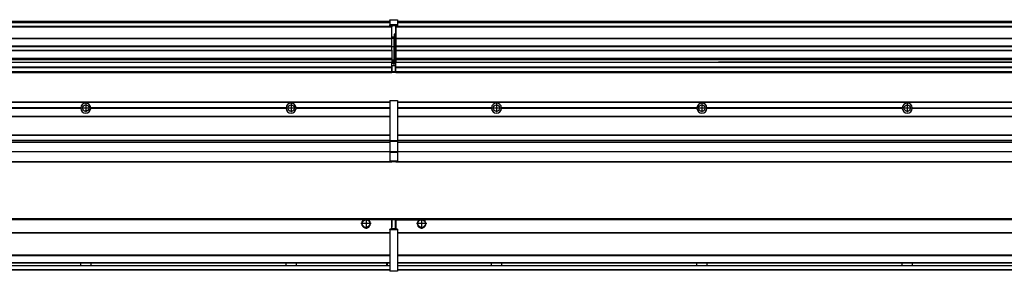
# Model space of a CAD drawing. Header units: inches. Extents: x -381 to 29822, y -418 to 176.
# Tile 25 of 49: x 7289 to 8248, y -154 to 90. Entities that reach past the tile are written whole.
import ezdxf

# ---------------------------------------------------------------- set-up
doc = ezdxf.new("R2010")
doc.units = ezdxf.units.IN
doc.linetypes.add('DOT_CENTER', pattern=[14, 12, -1, 0, -1])
doc.layers.add('1', color=7, linetype='Continuous')

# ---------------------------------------------------------------- blocks, each defined once
blk = doc.blocks.new('Modulos_intermedio__FL-14__5__27', base_point=(7655.18, -48.03))
at = {"color": 7, "linetype": 'Continuous'}
for p, q in [((7656.88, 10.47), (9049.18, 10.47)), ((7656.88, 10.22), (9049.18, 10.22)), ((7676.43, 10.47), (7676.48, 10.52)), ((7676.48, 10.52), (7683.88, 10.52)), ((7683.93, 10.47), (7683.88, 10.52)), ((7748.29, 4.77), (7656.88, 4.77)), ((7748.28, 4.47), (7656.88, 4.47)), ((7748.29, 4.17), (7656.88, 4.17)), ((7748.28, 4.47), (7748.29, 4.77)), ((7748.29, 4.17), (7748.28, 4.47)), ((7750.45, 6.05), (7750.45, 6.04)), ((7750.45, 2.91), (7750.45, 2.9)), ((7948.29, 4.77), (7758.07, 4.77)), ((7758.07, 4.77), (7758.08, 4.47)), ((7758.08, 4.47), (7758.07, 4.17)), ((7948.29, 4.17), (7758.07, 4.17)), ((7948.28, 4.47), (7758.08, 4.47)), ((7948.28, 4.47), (7948.29, 4.77)), ((7948.29, 4.17), (7948.28, 4.47)), ((8148.29, 4.77), (7958.07, 4.77)), ((7958.07, 4.77), (7958.08, 4.47)), ((7958.08, 4.47), (7958.07, 4.17)), ((8148.29, 4.17), (7958.07, 4.17)), ((8148.28, 4.47), (7958.08, 4.47)), ((8148.28, 4.47), (8148.29, 4.77)), ((8148.29, 4.17), (8148.28, 4.47)), ((8158.07, 4.77), (8348.29, 4.77)), ((8158.07, 4.77), (8158.08, 4.47)), ((8158.08, 4.47), (8158.07, 4.17)), ((8348.29, 4.17), (8158.07, 4.17)), ((8348.28, 4.47), (8158.08, 4.47)), ((7656.88, -3.53), (9049.18, -3.53)), ((7656.88, -3.78), (9049.18, -3.78)), ((9049.18, -4.03), (7656.88, -4.03)), ((7656.88, -21.53), (9049.18, -21.53)), ((7656.88, -21.78), (9049.18, -21.78)), ((7656.88, -26.73), (9049.18, -26.73)), ((7656.88, -26.82), (9049.18, -26.82)), ((7656.88, -28.37), (9049.18, -28.37)), ((7656.88, -28.53), (9049.18, -28.53)), ((7656.88, -28.65), (9049.18, -28.65)), ((9049.18, -38.02), (7656.88, -38.02)), ((9049.18, -38.11), (7656.88, -38.11)), ((7655.18, -47.53), (7655.18, -48.03)), ((7656.63, -47.53), (9049.43, -47.53)), ((7655.18, -48.03), (9051.18, -48.03))]:
    blk.add_line(p, q, dxfattribs=at)
for centre in [(7753.18, 4.47), (7953.18, 4.47), (8153.18, 4.47)]:
    blk.add_circle(centre, 3.15, dxfattribs=at)
for centre, start, end in [((7753.18, 4.47), 3.5101, 176.4899), ((7753.18, 4.47), 183.51008, 356.48992), ((7953.18, 4.47), 3.5101, 176.4899), ((7953.18, 4.47), 183.51008, 356.48992), ((8153.18, 4.47), 3.5101, 176.4899), ((8153.18, 4.47), 183.51008, 356.48992)]:
    blk.add_arc(centre, 4.9, start, end, dxfattribs=at)
at = {"layer": '1', "color": 2, "linetype": 'DOT_CENTER'}
for p, q in [((7757.33, 4.47), (7749.03, 4.47)), ((7753.18, 8.62), (7753.18, 0.32)), ((7957.33, 4.47), (7949.03, 4.47)), ((7953.18, 8.62), (7953.18, 0.32)), ((8157.33, 4.47), (8149.03, 4.47)), ((8153.18, 8.62), (8153.18, 0.32))]:
    blk.add_line(p, q, dxfattribs=at)
blk = doc.blocks.new('Modulos_intermedio__FL-14__4__34', base_point=(6255.18, -48.03))
at = {"color": 7, "linetype": 'Continuous'}
for p, q in [((6256.88, 10.47), (7649.18, 10.47)), ((6256.88, 10.22), (7649.18, 10.22)), ((7622.43, 10.47), (7622.48, 10.52)), ((7622.48, 10.52), (7629.88, 10.52)), ((7629.93, 10.47), (7629.88, 10.52)), ((7649.18, 11.72), (7649.19, 11.79)), ((7649.18, 11.72), (7649.18, 11.47)), ((7649.18, 11.47), (7649.43, 11.47)), ((7649.18, 11.47), (7649.18, -27.21)), ((7649.19, 11.82), (7649.22, 11.86)), ((7649.19, 11.79), (7649.19, 11.82)), ((7649.22, 11.86), (7649.25, 11.9)), ((7649.25, 11.9), (7649.29, 11.93)), ((7649.29, 11.93), (7649.34, 11.96)), ((7649.34, 11.96), (7649.36, 11.96)), ((7649.36, 11.96), (7649.43, 11.97)), ((7649.43, 11.97), (7656.63, 11.97)), ((7649.43, 11.97), (7649.43, 11.47)), ((7649.43, 11.47), (7649.43, -27.21)), ((7656.63, 11.47), (7649.43, 11.47)), ((7656.7, 11.96), (7656.63, 11.97)), ((7656.63, 11.97), (7656.63, 11.47)), ((7656.63, 11.47), (7656.63, -27.21)), ((7656.88, 11.47), (7656.63, 11.47)), ((7656.72, 11.96), (7656.7, 11.96)), ((7656.76, 11.93), (7656.72, 11.96)), ((7656.8, 11.9), (7656.76, 11.93)), ((7656.84, 11.86), (7656.8, 11.9)), ((7656.86, 11.82), (7656.84, 11.86)), ((7656.87, 11.79), (7656.86, 11.82)), ((7656.88, 11.72), (7656.87, 11.79)), ((7656.88, 11.72), (7656.88, 11.47)), ((7656.88, 11.47), (7656.88, -27.21)), ((7348.29, 4.77), (7158.07, 4.77)), ((7348.29, 4.17), (7158.07, 4.17)), ((7348.28, 4.47), (7158.08, 4.47)), ((7348.29, 4.77), (7348.28, 4.47)), ((7348.28, 4.47), (7348.29, 4.17)), ((7358.08, 4.47), (7358.07, 4.77)), ((7548.29, 4.77), (7358.07, 4.77)), ((7358.07, 4.17), (7358.08, 4.47)), ((7548.29, 4.17), (7358.07, 4.17)), ((7548.28, 4.47), (7358.08, 4.47)), ((7548.29, 4.77), (7548.28, 4.47)), ((7548.28, 4.47), (7548.29, 4.17)), ((7649.18, 4.77), (7558.07, 4.77)), ((7558.08, 4.47), (7558.07, 4.77)), ((7558.07, 4.17), (7558.08, 4.47)), ((7649.18, 4.17), (7558.07, 4.17)), ((7649.18, 4.47), (7558.08, 4.47)), ((6256.88, -3.53), (7649.18, -3.53)), ((6256.88, -3.78), (7649.18, -3.78)), ((7649.18, -4.03), (6256.88, -4.03)), ((6256.88, -21.53), (7649.18, -21.53)), ((6256.88, -21.78), (7649.18, -21.78)), ((6256.88, -26.73), (7649.18, -26.73)), ((6256.88, -26.82), (7649.18, -26.82)), ((6256.88, -28.37), (7649.18, -28.37)), ((6256.88, -28.53), (7649.18, -28.53)), ((6256.88, -28.65), (7649.18, -28.65)), ((7649.18, -27.21), (7649.18, -27.52)), ((7649.18, -27.21), (7649.43, -27.21)), ((7649.18, -27.52), (7649.19, -27.54)), ((7649.18, -27.52), (7649.18, -38.19)), ((7649.19, -27.54), (7649.22, -27.57)), ((7649.22, -27.57), (7649.25, -27.59)), ((7649.25, -27.59), (7649.29, -27.6)), ((7649.29, -27.6), (7649.34, -27.61)), ((7649.34, -27.61), (7649.36, -27.61)), ((7649.36, -27.61), (7649.43, -27.62)), ((7649.43, -27.21), (7656.63, -27.21)), ((7649.43, -27.21), (7649.43, -27.62)), ((7649.43, -27.62), (7656.63, -27.62)), ((7649.43, -27.62), (7649.43, -38.3)), ((7656.88, -27.21), (7656.63, -27.21)), ((7656.63, -27.21), (7656.63, -27.62)), ((7656.7, -27.61), (7656.63, -27.62)), ((7656.63, -27.62), (7656.63, -38.3)), ((7656.72, -27.61), (7656.7, -27.61)), ((7656.76, -27.6), (7656.72, -27.61)), ((7656.8, -27.59), (7656.76, -27.6)), ((7656.84, -27.57), (7656.8, -27.59)), ((7656.87, -27.54), (7656.84, -27.57)), ((7656.88, -27.52), (7656.87, -27.54)), ((7656.88, -27.21), (7656.88, -27.52)), ((7656.88, -27.52), (7656.88, -38.19)), ((7649.18, -38.02), (6256.88, -38.02)), ((7649.18, -38.11), (6256.88, -38.11)), ((7649.18, -38.19), (7649.19, -38.22)), ((7649.18, -38.19), (7649.18, -38.71)), ((7649.19, -38.22), (7649.22, -38.25)), ((7649.22, -38.25), (7649.25, -38.27)), ((7649.25, -38.27), (7649.29, -38.28)), ((7649.29, -38.28), (7649.34, -38.29)), ((7649.34, -38.29), (7649.36, -38.29)), ((7649.36, -38.29), (7649.43, -38.3)), ((7649.43, -38.3), (7649.43, -38.71)), ((7656.63, -38.3), (7649.43, -38.3)), ((7656.7, -38.29), (7656.63, -38.3)), ((7656.63, -38.3), (7656.63, -38.71)), ((7656.72, -38.29), (7656.7, -38.29)), ((7656.76, -38.28), (7656.72, -38.29)), ((7656.8, -38.27), (7656.76, -38.28)), ((7656.84, -38.25), (7656.8, -38.27)), ((7656.87, -38.22), (7656.84, -38.25)), ((7656.88, -38.19), (7656.87, -38.22)), ((7656.88, -38.19), (7656.88, -38.71)), ((6256.63, -47.53), (7649.43, -47.53)), ((7649.18, -38.71), (7649.43, -38.71)), ((7649.18, -38.71), (7649.18, -47.03)), ((7649.18, -47.03), (7649.43, -47.03)), ((7649.18, -47.03), (7649.18, -47.28)), ((7649.18, -47.28), (7649.19, -47.34)), ((7649.19, -47.34), (7649.19, -47.37)), ((7649.19, -47.37), (7649.22, -47.41)), ((7649.22, -47.41), (7649.25, -47.45)), ((7649.25, -47.45), (7649.29, -47.49)), ((7649.29, -47.49), (7649.34, -47.51)), ((7649.34, -47.51), (7649.36, -47.52)), ((7649.36, -47.52), (7649.43, -47.53)), ((7649.43, -38.71), (7649.43, -47.03)), ((7656.63, -38.71), (7649.43, -38.71)), ((7649.43, -47.03), (7656.63, -47.03)), ((7649.43, -47.03), (7649.43, -47.53)), ((7649.43, -47.53), (7656.63, -47.53)), ((7651.18, -47.53), (7651.18, -48.03)), ((7656.88, -38.71), (7656.63, -38.71)), ((7656.63, -38.71), (7656.63, -47.03)), ((7656.63, -47.03), (7656.63, -47.53)), ((7656.88, -47.03), (7656.63, -47.03)), ((7656.7, -47.52), (7656.63, -47.53)), ((7656.72, -47.51), (7656.7, -47.52)), ((7656.76, -47.49), (7656.72, -47.51)), ((7656.8, -47.45), (7656.76, -47.49)), ((7656.84, -47.41), (7656.8, -47.45)), ((7656.86, -47.37), (7656.84, -47.41)), ((7656.87, -47.34), (7656.86, -47.37)), ((7656.88, -47.28), (7656.87, -47.34)), ((7656.88, -38.71), (7656.88, -47.03)), ((7656.88, -47.03), (7656.88, -47.28)), ((6255.18, -48.03), (7651.18, -48.03))]:
    blk.add_line(p, q, dxfattribs=at)
for centre in [(7353.18, 4.47), (7553.18, 4.47)]:
    blk.add_circle(centre, 3.15, dxfattribs=at)
for centre, start, end in [((7353.18, 4.47), 3.5101, 176.4899), ((7353.18, 4.47), 183.51008, 356.48992), ((7553.18, 4.47), 3.5101, 176.4899), ((7553.18, 4.47), 183.51008, 356.48992)]:
    blk.add_arc(centre, 4.9, start, end, dxfattribs=at)
at = {"layer": '1', "color": 2, "linetype": 'DOT_CENTER'}
for p, q in [((7357.33, 4.47), (7349.03, 4.47)), ((7353.18, 8.62), (7353.18, 0.32)), ((7557.33, 4.47), (7549.03, 4.47)), ((7553.18, 8.62), (7553.18, 0.32))]:
    blk.add_line(p, q, dxfattribs=at)
blk = doc.blocks.new('F-288__38', base_point=(621.12, -75.97))
for name, p in [('Modulos_intermedio__FL-14__4__34', (6255.18, -48.03)), ('Modulos_intermedio__FL-14__5__27', (7655.18, -48.03))]:
    blk.add_blockref(name, p)
blk = doc.blocks.new('Alzado2', base_point=(2889, -32))
blk.add_blockref('F-288__38', (621.12, -75.97))
blk = doc.blocks.new('Modulos_intermedio__FL-14__5__56', base_point=(7655.18, 38.97))
at = {"color": 7, "linetype": 'Continuous'}
for p, q in [((7656.88, 88.97), (9049.18, 88.97)), ((7656.88, 88.96), (9049.18, 88.96)), ((7656.88, 88.35), (9049.18, 88.35)), ((7656.88, 88.03), (9049.18, 88.03)), ((7656.88, 87.7), (9049.18, 87.7)), ((7655.18, 84.47), (7655.18, 83.99)), ((7655.18, 83.99), (7655.18, 83.97)), ((9051.18, 83.99), (7655.18, 83.99)), ((7655.18, 83.97), (7655.18, 83.47)), ((7655.18, 83.97), (9051.18, 83.97)), ((7655.18, 83.47), (7655.18, 72.41)), ((7655.18, 83.47), (9051.18, 83.47)), ((7655.18, 72.41), (7655.18, 72.16)), ((7655.18, 72.41), (9051.18, 72.41)), ((7655.18, 72.16), (9051.18, 72.16)), ((7655.18, 72.16), (7655.18, 64.79)), ((9051.18, 64.79), (7655.18, 64.79)), ((7655.18, 64.79), (7655.18, 64.54)), ((7655.18, 64.54), (7655.18, 60.91)), ((7655.18, 64.54), (9051.18, 64.54)), ((7655.18, 60.91), (7655.18, 60.41)), ((7655.18, 60.91), (9051.18, 60.91)), ((7655.18, 60.41), (9051.18, 60.41)), ((7655.18, 60.41), (7655.18, 59.42)), ((7655.18, 59.42), (7655.18, 53.15)), ((7655.18, 53.15), (7655.18, 51.48)), ((7655.18, 53.15), (9051.18, 53.15)), ((9051.18, 51.48), (7655.18, 51.48)), ((7655.18, 51.48), (7655.18, 51.37)), ((7655.18, 51.37), (7655.18, 49.19)), ((7655.18, 49.19), (7655.18, 49.16)), ((7655.18, 49.19), (7969.43, 49.19)), ((7655.18, 44.48), (7655.18, 49.16)), ((7655.18, 49.16), (7969.43, 49.16)), ((7969.43, 49.19), (7969.43, 49.18)), ((7978.18, 49.19), (7969.43, 49.19)), ((7969.43, 49.18), (7969.43, 49.16)), ((7969.43, 49.18), (7978.18, 49.18)), ((7969.43, 49.16), (7978.18, 49.16)), ((7978.18, 49.19), (7978.18, 49.18)), ((8169.43, 49.19), (7978.18, 49.19)), ((7978.18, 49.18), (7978.18, 49.16)), ((7978.18, 49.16), (8169.43, 49.16)), ((8169.43, 49.19), (8169.43, 49.18)), ((8178.18, 49.19), (8169.43, 49.19)), ((8169.43, 49.18), (8178.18, 49.18)), ((8169.43, 49.18), (8169.43, 49.16)), ((8169.43, 49.16), (8178.18, 49.16)), ((8369.43, 49.19), (8178.18, 49.19)), ((8178.18, 49.19), (8178.18, 49.18)), ((8178.18, 49.18), (8178.18, 49.16)), ((8178.18, 49.16), (8369.43, 49.16)), ((7655.18, 44.48), (7655.18, 44.04)), ((7655.18, 44.48), (9051.13, 44.48)), ((7655.18, 39.97), (7655.18, 44.04)), ((7655.18, 44.04), (9051.13, 44.04)), ((7655.18, 39.97), (7655.18, 39.47)), ((7655.18, 39.97), (9051.13, 39.97)), ((7655.18, 39.47), (7655.18, 39.22)), ((7655.18, 39.47), (9051.13, 39.47)), ((7655.18, 39.22), (7655.18, 38.97)), ((7655.18, 39.22), (9051.13, 39.22)), ((7655.18, 38.97), (9051.13, 38.97))]:
    blk.add_line(p, q, dxfattribs=at)
blk = doc.blocks.new('Modulos_intermedio__FL-14__4__63', base_point=(6255.18, 38.97))
at = {"color": 7, "linetype": 'Continuous'}
for p, q in [((6256.88, 88.97), (7649.18, 88.97)), ((6256.88, 88.96), (7649.18, 88.96)), ((6256.88, 88.35), (7649.18, 88.35)), ((6256.88, 88.03), (7649.18, 88.03)), ((6256.88, 87.7), (7649.18, 87.7)), ((7649.18, 90.22), (7649.19, 90.29)), ((7649.18, 90.22), (7649.19, 90.24)), ((7649.18, 90.16), (7649.18, 90.22)), ((7649.18, 90.22), (7649.18, 90.16)), ((7649.18, 90.16), (7649.18, 85.33)), ((7649.19, 90.32), (7649.22, 90.36)), ((7649.19, 90.29), (7649.19, 90.32)), ((7649.19, 90.24), (7649.22, 90.28)), ((7649.22, 90.36), (7649.25, 90.4)), ((7649.22, 90.28), (7649.25, 90.32)), ((7649.25, 90.4), (7649.29, 90.43)), ((7649.25, 90.32), (7649.29, 90.35)), ((7649.29, 90.43), (7649.34, 90.46)), ((7649.29, 90.35), (7649.34, 90.37)), ((7649.34, 90.46), (7649.36, 90.46)), ((7649.34, 90.37), (7649.36, 90.38)), ((7649.36, 90.46), (7649.43, 90.47)), ((7649.36, 90.38), (7649.43, 90.39)), ((7649.43, 90.47), (7656.63, 90.47)), ((7649.43, 90.47), (7649.43, 90.39)), ((7649.43, 90.39), (7656.63, 90.39)), ((7649.43, 90.39), (7649.43, 85.56)), ((7656.7, 90.46), (7656.63, 90.47)), ((7656.63, 90.47), (7656.63, 90.39)), ((7656.7, 90.38), (7656.63, 90.39)), ((7656.63, 90.39), (7656.63, 85.56)), ((7656.72, 90.46), (7656.7, 90.46)), ((7656.72, 90.37), (7656.7, 90.38)), ((7656.76, 90.43), (7656.72, 90.46)), ((7656.76, 90.35), (7656.72, 90.37)), ((7656.8, 90.4), (7656.76, 90.43)), ((7656.8, 90.32), (7656.76, 90.35)), ((7656.84, 90.36), (7656.8, 90.4)), ((7656.84, 90.28), (7656.8, 90.32)), ((7656.86, 90.32), (7656.84, 90.36)), ((7656.86, 90.24), (7656.84, 90.28)), ((7656.87, 90.29), (7656.86, 90.32)), ((7656.88, 90.22), (7656.86, 90.24)), ((7656.88, 90.22), (7656.87, 90.29)), ((7656.88, 90.16), (7656.88, 90.22)), ((7656.88, 90.22), (7656.88, 90.16)), ((7656.88, 90.16), (7656.88, 85.33)), ((7651.18, 83.99), (6255.18, 83.99)), ((6255.18, 83.97), (7651.18, 83.97)), ((6255.18, 83.47), (7651.18, 83.47)), ((7649.18, 85.33), (7649.19, 85.4)), ((7649.18, 85.33), (7649.18, 85.22)), ((7649.18, 85.22), (7649.19, 85.29)), ((7649.18, 85.22), (7649.18, 84.97)), ((7649.18, 84.97), (7649.18, 84.72)), ((7649.18, 84.97), (7649.43, 84.97)), ((7649.19, 84.66), (7649.18, 84.72)), ((7649.19, 85.42), (7649.22, 85.46)), ((7649.19, 85.4), (7649.19, 85.42)), ((7649.19, 85.32), (7649.22, 85.36)), ((7649.19, 85.29), (7649.19, 85.32)), ((7649.19, 84.63), (7649.19, 84.66)), ((7649.22, 84.59), (7649.19, 84.63)), ((7649.22, 85.46), (7649.25, 85.5)), ((7649.25, 85.4), (7649.22, 85.36)), ((7649.22, 85.36), (7649.25, 85.4)), ((7649.25, 84.55), (7649.22, 84.59)), ((7649.25, 85.5), (7649.29, 85.53)), ((7649.25, 85.4), (7649.29, 85.43)), ((7649.29, 84.51), (7649.25, 84.55)), ((7649.29, 85.53), (7649.34, 85.55)), ((7649.34, 85.46), (7649.29, 85.43)), ((7649.29, 85.43), (7649.34, 85.46)), ((7649.34, 84.49), (7649.29, 84.51)), ((7649.34, 85.55), (7649.36, 85.55)), ((7649.34, 85.46), (7649.36, 85.46)), ((7649.36, 84.48), (7649.34, 84.49)), ((7649.36, 85.55), (7649.43, 85.56)), ((7649.36, 85.46), (7649.43, 85.47)), ((7649.43, 84.47), (7649.36, 84.48)), ((7649.43, 85.56), (7649.43, 85.47)), ((7656.63, 85.56), (7649.43, 85.56)), ((7649.43, 85.47), (7656.63, 85.47)), ((7649.43, 85.47), (7649.43, 84.97)), ((7649.43, 84.97), (7651.18, 84.97)), ((7649.43, 84.97), (7649.43, 84.47)), ((7649.43, 84.47), (7651.18, 84.47)), ((7651.18, 84.97), (7651.18, 83.97)), ((7651.18, 84.97), (7654.88, 84.97)), ((7651.18, 83.97), (7651.18, 83.47)), ((7651.18, 72.41), (7651.18, 83.47)), ((7654.88, 84.97), (7656.63, 84.97)), ((7654.88, 84.97), (7654.88, 77.44)), ((7654.88, 84.47), (7656.63, 84.47)), ((7654.88, 79.65), (7655.18, 79.58)), ((7654.88, 78.12), (7655.18, 78.12)), ((7654.88, 77.6), (7655.18, 77.6)), ((7654.88, 77.44), (7655.18, 77.36)), ((7656.63, 85.56), (7656.63, 85.47)), ((7656.7, 85.55), (7656.63, 85.56)), ((7656.63, 85.47), (7656.63, 84.97)), ((7656.7, 85.46), (7656.63, 85.47)), ((7656.63, 84.97), (7656.63, 84.47)), ((7656.88, 84.97), (7656.63, 84.97)), ((7656.63, 84.47), (7656.7, 84.48)), ((7656.72, 85.55), (7656.7, 85.55)), ((7656.72, 85.46), (7656.7, 85.46)), ((7656.7, 84.48), (7656.72, 84.49)), ((7656.76, 85.53), (7656.72, 85.55)), ((7656.72, 85.46), (7656.76, 85.43)), ((7656.76, 85.43), (7656.72, 85.46)), ((7656.72, 84.49), (7656.76, 84.51)), ((7656.8, 85.5), (7656.76, 85.53)), ((7656.8, 85.4), (7656.76, 85.43)), ((7656.76, 84.51), (7656.8, 84.55)), ((7656.84, 85.46), (7656.8, 85.5)), ((7656.8, 85.4), (7656.84, 85.36)), ((7656.84, 85.36), (7656.8, 85.4)), ((7656.8, 84.55), (7656.84, 84.59)), ((7656.86, 85.42), (7656.84, 85.46)), ((7656.86, 85.32), (7656.84, 85.36)), ((7656.84, 84.59), (7656.86, 84.63)), ((7656.87, 85.4), (7656.86, 85.42)), ((7656.87, 85.29), (7656.86, 85.32)), ((7656.86, 84.63), (7656.87, 84.66)), ((7656.88, 85.33), (7656.87, 85.4)), ((7656.88, 85.22), (7656.87, 85.29)), ((7656.87, 84.66), (7656.88, 84.72)), ((7656.88, 85.33), (7656.88, 85.22)), ((7656.88, 85.22), (7656.88, 84.97)), ((7656.88, 84.97), (7656.88, 84.72)), ((6255.18, 72.41), (7651.18, 72.41)), ((6255.18, 72.16), (7651.18, 72.16)), ((7653.43, 73.5), (7651.18, 73.5)), ((7653.43, 73), (7651.18, 73)), ((7651.18, 72.5), (7653.43, 72.5)), ((7651.18, 72.41), (7651.18, 72.16)), ((7651.18, 64.79), (7651.18, 72.16)), ((7653.43, 76.45), (7653.43, 73.5)), ((7654.88, 76.45), (7653.43, 76.45)), ((7653.43, 73.5), (7653.68, 73.5)), ((7653.43, 73), (7653.43, 73.5)), ((7653.43, 73), (7653.43, 72.5)), ((7653.68, 72.5), (7653.43, 72.5)), ((7653.43, 72.5), (7653.43, 63.97)), ((7653.68, 73.19), (7653.67, 73.21)), ((7653.68, 76.45), (7653.68, 73.5)), ((7653.68, 76.3), (7654.88, 76.3)), ((7653.68, 73.25), (7653.68, 73.5)), ((7653.68, 73.19), (7653.68, 72.5)), ((7653.68, 63.97), (7653.68, 72.5)), ((7654.88, 76.45), (7655.18, 76.53)), ((7654.88, 76.3), (7654.88, 76.45)), ((7655.18, 76.3), (7654.88, 76.3)), ((7654.88, 63.97), (7654.88, 76.3)), ((7651.18, 64.79), (6255.18, 64.79)), ((6255.18, 64.54), (7651.18, 64.54)), ((6255.18, 60.91), (7651.18, 60.91)), ((6255.18, 60.41), (7651.18, 60.41)), ((7651.18, 64.79), (7651.18, 64.54)), ((7651.18, 60.91), (7651.18, 64.54)), ((7653.43, 63.97), (7651.18, 63.97)), ((7651.18, 60.91), (7651.18, 60.41)), ((7651.18, 60.41), (7651.18, 59.42)), ((7651.18, 59.42), (7651.18, 53.15)), ((7653.43, 50.98), (7653.43, 63.97)), ((7653.43, 63.97), (7653.68, 63.97)), ((7653.68, 50.98), (7653.68, 63.97)), ((7653.68, 63.97), (7654.88, 63.97)), ((7654.88, 49.58), (7654.88, 63.97)), ((7655.18, 63.97), (7654.88, 63.97)), ((6255.18, 53.15), (7651.18, 53.15)), ((7651.18, 51.48), (6255.18, 51.48)), ((6978.18, 49.19), (7651.18, 49.19)), ((6978.18, 49.16), (7651.18, 49.16)), ((7651.18, 53.15), (7651.18, 51.48)), ((7651.18, 51.48), (7651.18, 51.37)), ((7651.18, 51.37), (7651.18, 49.19)), ((7653.43, 50.98), (7651.18, 50.98)), ((7653.43, 49.98), (7651.18, 49.98)), ((7651.18, 49.19), (7651.18, 49.16)), ((7651.18, 47.58), (7651.18, 49.16)), ((7653.43, 48.98), (7651.18, 48.98)), ((7653.43, 49.98), (7653.43, 50.98)), ((7653.43, 50.98), (7653.68, 50.98)), ((7653.43, 49.98), (7653.43, 48.98)), ((7653.43, 47.91), (7653.43, 48.98)), ((7653.68, 48.98), (7653.43, 48.98)), ((7653.68, 49.73), (7653.68, 50.98)), ((7653.68, 49.73), (7653.68, 48.98)), ((7653.68, 49.58), (7654.88, 49.58)), ((7653.68, 47.66), (7653.68, 48.98)), ((7653.68, 48.93), (7654.88, 48.93)), ((7654.88, 48.93), (7654.88, 49.58)), ((7655.18, 49.58), (7654.88, 49.58)), ((7654.88, 48.93), (7654.88, 47.33)), ((7654.88, 48.93), (7655.18, 48.85)), ((6255.18, 44.48), (7651.13, 44.48)), ((6255.18, 44.04), (7651.13, 44.04)), ((6255.18, 39.97), (7651.13, 39.97)), ((6255.18, 39.47), (7651.13, 39.47)), ((6255.18, 39.22), (7651.13, 39.22)), ((6255.18, 38.97), (7651.13, 38.97)), ((7651.13, 44.48), (7651.13, 47.58)), ((7651.13, 47.58), (7651.18, 47.58)), ((7651.13, 45.47), (7651.18, 45.48)), ((7651.13, 44.48), (7651.18, 44.48)), ((7651.13, 44.48), (7651.13, 44.04)), ((7651.13, 39.97), (7651.13, 44.04)), ((7651.18, 40.48), (7651.13, 40.48)), ((7651.13, 39.97), (7651.13, 39.47)), ((7651.13, 39.22), (7651.13, 39.47)), ((7651.13, 39.22), (7651.13, 38.97)), ((7653.43, 47.91), (7651.18, 47.91)), ((7651.18, 46), (7651.18, 47.58)), ((7651.18, 46), (7653.43, 46)), ((7651.18, 46), (7651.18, 39.97)), ((7651.18, 39.97), (7654.63, 39.97)), ((7651.18, 39.97), (7651.18, 39.47)), ((7651.18, 39.47), (7654.63, 39.47)), ((7653.43, 46), (7653.43, 47.91)), ((7653.43, 47.91), (7653.52, 47.89)), ((7653.43, 46), (7654.88, 46)), ((7653.52, 47.89), (7653.6, 47.83)), ((7653.6, 47.83), (7653.66, 47.75)), ((7653.66, 47.75), (7653.68, 47.66)), ((7653.68, 46), (7653.68, 47.66)), ((7655.18, 45.08), (7654.63, 44.93)), ((7654.63, 44.93), (7654.63, 39.97)), ((7654.63, 39.97), (7654.63, 39.47)), ((7654.88, 39.97), (7654.63, 39.97)), ((7654.88, 47.33), (7654.88, 46)), ((7655.18, 45.92), (7654.88, 46)), ((7654.88, 45), (7655.18, 45.08)), ((7654.88, 45), (7654.88, 39.97)), ((7654.88, 44.81), (7655.18, 44.87)), ((7654.88, 41.31), (7655.18, 41.37)), ((7654.88, 40.83), (7655.18, 40.91)), ((7654.88, 39.97), (7654.88, 39.72))]:
    blk.add_line(p, q, dxfattribs=at)
for centre, start, end in [((7653.43, 73.25), 270, 0), ((7653.43, 49.73), 0, 90), ((7654.63, 39.72), 270, 0)]:
    blk.add_arc(centre, 0.25, start, end, dxfattribs=at)
blk = doc.blocks.new('F-288__67', base_point=(621.12, 38.97))
for name, p in [('Modulos_intermedio__FL-14__4__63', (6255.18, 38.97)), ('Modulos_intermedio__FL-14__5__56', (7655.18, 38.97))]:
    blk.add_blockref(name, p)
blk = doc.blocks.new('Inferior2', base_point=(2889, 64.72))
blk.add_blockref('F-288__67', (621.12, 38.97))
blk = doc.blocks.new('Modulos_intermedio__FL-14__5__82', base_point=(7655.18, -154.47))
at = {"color": 7, "linetype": 'Continuous'}
for p, q in [((7655.18, -102.97), (7655.18, -104.47)), ((7655.18, -102.97), (9051.13, -102.97)), ((7655.18, -104.47), (7677.77, -104.47)), ((7655.18, -104.47), (7655.18, -113.47)), ((7677.77, -104.47), (7678.72, -103.98)), ((7678.72, -103.98), (7680.18, -103.72)), ((7680.18, -103.72), (7681.63, -103.98)), ((7681.63, -103.98), (7682.59, -104.47)), ((9023.77, -104.47), (7682.59, -104.47)), ((7656.88, -116.72), (9049.18, -116.72)), ((7656.88, -116.97), (9049.18, -116.97)), ((9049.18, -117.22), (7656.88, -117.22)), ((9049.18, -138.72), (7656.88, -138.72)), ((9049.18, -138.97), (7656.88, -138.97)), ((7656.88, -139.22), (9049.18, -139.22)), ((7656.88, -145.97), (9049.18, -145.97)), ((7656.88, -146.22), (9049.18, -146.22)), ((7656.88, -148.72), (9049.18, -148.72)), ((7656.88, -148.97), (9049.18, -148.97)), ((7656.88, -152.72), (9049.18, -152.72)), ((7656.88, -152.97), (9049.18, -152.97)), ((7748.28, -146.3), (7748.28, -146.22)), ((7748.28, -146.35), (7748.28, -146.3)), ((7748.28, -146.59), (7748.28, -146.35)), ((7748.29, -147.23), (7748.28, -146.59)), ((7748.28, -148.6), (7748.29, -147.56)), ((7748.28, -148.72), (7748.28, -148.6)), ((7748.29, -147.56), (7748.29, -147.23)), ((7758.08, -146.35), (7758.07, -147.23)), ((7758.07, -147.23), (7758.07, -147.72)), ((7758.07, -147.72), (7758.07, -147.96)), ((7758.07, -147.96), (7758.08, -148.59)), ((7758.08, -146.22), (7758.08, -146.3)), ((7758.08, -146.3), (7758.08, -146.35)), ((7758.08, -148.59), (7758.08, -148.65)), ((7758.08, -148.65), (7758.08, -148.72)), ((7948.28, -146.3), (7948.28, -146.22)), ((7948.28, -146.35), (7948.28, -146.3)), ((7948.29, -146.98), (7948.28, -146.35)), ((7948.28, -148.6), (7948.29, -147.88)), ((7948.28, -148.65), (7948.28, -148.6)), ((7948.28, -148.72), (7948.28, -148.65)), ((7948.29, -147.23), (7948.29, -146.98)), ((7948.29, -147.88), (7948.29, -147.23)), ((7958.08, -146.35), (7958.07, -147.23)), ((7958.07, -147.23), (7958.07, -147.72)), ((7958.07, -147.72), (7958.08, -148.59)), ((7958.08, -146.22), (7958.08, -146.3)), ((7958.08, -146.3), (7958.08, -146.35)), ((7958.08, -148.59), (7958.08, -148.65)), ((7958.08, -148.65), (7958.08, -148.72)), ((8148.28, -146.3), (8148.28, -146.22)), ((8148.28, -146.35), (8148.28, -146.3)), ((8148.29, -146.98), (8148.28, -146.35)), ((8148.28, -148.6), (8148.29, -147.88)), ((8148.28, -148.65), (8148.28, -148.6)), ((8148.28, -148.72), (8148.28, -148.65)), ((8148.29, -147.23), (8148.29, -146.98)), ((8148.29, -147.88), (8148.29, -147.23)), ((8158.08, -146.35), (8158.07, -147.23)), ((8158.07, -147.23), (8158.07, -147.72)), ((8158.07, -147.72), (8158.08, -148.59)), ((8158.08, -146.22), (8158.08, -146.3)), ((8158.08, -146.3), (8158.08, -146.35)), ((8158.08, -148.59), (8158.08, -148.65)), ((8158.08, -148.65), (8158.08, -148.72))]:
    blk.add_line(p, q, dxfattribs=at)
for radius in [4, 3.7]:
    blk.add_circle((7680.18, -107.97), radius, dxfattribs=at)
blk.add_arc((7680.18, -107.97), 4.25, 124.56032, 55.43968, dxfattribs=at)
at = {"layer": '1', "color": 2, "linetype": 'DOT_CENTER'}
for p, q in [((7680.18, -102.97), (7680.18, -112.97)), ((7685.18, -107.97), (7675.18, -107.97))]:
    blk.add_line(p, q, dxfattribs=at)
blk = doc.blocks.new('Modulos_intermedio__FL-14__4__89', base_point=(6255.18, -154.47))
at = {"color": 7, "linetype": 'Continuous'}
for p, q in [((6255.18, -102.97), (7651.13, -102.97)), ((7623.77, -104.47), (6282.59, -104.47)), ((7624.72, -103.98), (7623.77, -104.47)), ((7626.18, -103.72), (7624.72, -103.98)), ((7627.63, -103.98), (7626.18, -103.72)), ((7628.59, -104.47), (7627.63, -103.98)), ((7651.13, -104.47), (7628.59, -104.47)), ((7651.13, -104.47), (7651.13, -102.97)), ((7651.13, -111.58), (7651.13, -104.47)), ((7651.18, -104.48), (7651.13, -104.48)), ((7654.63, -103.47), (7651.18, -103.47)), ((7651.18, -103.47), (7651.18, -103.97)), ((7651.18, -103.97), (7651.18, -111.58)), ((7651.18, -103.97), (7654.63, -103.97)), ((7654.63, -103.47), (7654.63, -103.97)), ((7654.88, -103.97), (7654.63, -103.97)), ((7654.63, -103.97), (7654.63, -112.97)), ((7654.88, -103.72), (7654.88, -103.97)), ((7654.88, -103.97), (7654.88, -112.97)), ((7654.88, -104.83), (7655.18, -104.91)), ((7649.18, -113.72), (7649.19, -113.66)), ((7649.18, -113.72), (7649.18, -113.97)), ((7649.18, -113.97), (7649.18, -153.97)), ((7649.18, -113.97), (7649.43, -113.97)), ((7649.19, -113.63), (7649.22, -113.59)), ((7649.19, -113.66), (7649.19, -113.63)), ((7649.22, -113.59), (7649.25, -113.55)), ((7649.25, -113.55), (7649.29, -113.51)), ((7649.29, -113.51), (7649.34, -113.49)), ((7649.34, -113.49), (7649.36, -113.48)), ((7649.36, -113.48), (7649.43, -113.47)), ((7651.18, -113.47), (7649.43, -113.47)), ((7649.43, -113.47), (7649.43, -113.97)), ((7656.63, -113.97), (7649.43, -113.97)), ((7649.43, -113.97), (7649.43, -153.97)), ((7651.18, -105.48), (7651.13, -105.48)), ((7651.13, -109.47), (7651.18, -109.48)), ((7651.18, -111.58), (7651.13, -111.58)), ((7651.18, -113.47), (7651.18, -111.58)), ((7654.63, -112.97), (7651.18, -112.97)), ((7654.88, -113.47), (7651.18, -113.47)), ((7654.63, -112.97), (7654.63, -113.47)), ((7654.88, -112.97), (7654.63, -112.97)), ((7654.88, -106.47), (7655.18, -106.47)), ((7654.88, -107.48), (7655.18, -107.48)), ((7654.88, -111.93), (7655.18, -112.01)), ((7654.88, -112.97), (7654.88, -113.26)), ((7654.88, -113.26), (7654.88, -113.47)), ((7656.63, -113.47), (7654.88, -113.47)), ((7656.7, -113.48), (7656.63, -113.47)), ((7656.63, -113.47), (7656.63, -113.97)), ((7656.88, -113.97), (7656.63, -113.97)), ((7656.63, -113.97), (7656.63, -153.97)), ((7656.72, -113.49), (7656.7, -113.48)), ((7656.76, -113.51), (7656.72, -113.49)), ((7656.8, -113.55), (7656.76, -113.51)), ((7656.84, -113.59), (7656.8, -113.55)), ((7656.86, -113.63), (7656.84, -113.59)), ((7656.87, -113.66), (7656.86, -113.63)), ((7656.88, -113.72), (7656.87, -113.66)), ((7656.88, -113.72), (7656.88, -113.97)), ((7656.88, -113.97), (7656.88, -153.97)), ((6256.88, -116.72), (7649.18, -116.72)), ((6256.88, -116.97), (7649.18, -116.97)), ((7649.18, -117.22), (6256.88, -117.22)), ((7649.18, -138.72), (6256.88, -138.72)), ((7649.18, -138.97), (6256.88, -138.97)), ((6256.88, -139.22), (7649.18, -139.22)), ((6256.88, -145.97), (7649.18, -145.97)), ((6256.88, -146.22), (7649.18, -146.22)), ((6256.88, -148.72), (7649.18, -148.72)), ((6256.88, -148.97), (7649.18, -148.97)), ((6256.88, -152.72), (7649.18, -152.72)), ((6256.88, -152.97), (7649.18, -152.97)), ((7348.28, -146.3), (7348.28, -146.22)), ((7348.28, -146.35), (7348.28, -146.3)), ((7348.29, -146.98), (7348.28, -146.35)), ((7348.28, -148.6), (7348.29, -147.88)), ((7348.28, -148.65), (7348.28, -148.6)), ((7348.28, -148.72), (7348.28, -148.65)), ((7348.29, -147.23), (7348.29, -146.98)), ((7348.29, -147.88), (7348.29, -147.23)), ((7358.08, -146.35), (7358.07, -147.23)), ((7358.07, -147.23), (7358.07, -147.72)), ((7358.07, -147.72), (7358.08, -148.6)), ((7358.08, -146.22), (7358.08, -146.3)), ((7358.08, -146.3), (7358.08, -146.35)), ((7358.08, -148.6), (7358.08, -148.65)), ((7358.08, -148.65), (7358.08, -148.72)), ((7548.28, -146.3), (7548.28, -146.22)), ((7548.28, -146.35), (7548.28, -146.3)), ((7548.29, -146.98), (7548.28, -146.35)), ((7548.28, -148.6), (7548.29, -147.88)), ((7548.28, -148.65), (7548.28, -148.6)), ((7548.28, -148.72), (7548.28, -148.65)), ((7548.29, -147.23), (7548.29, -146.98)), ((7548.29, -147.88), (7548.29, -147.23)), ((7558.08, -146.35), (7558.07, -147.23)), ((7558.07, -147.23), (7558.07, -148.2)), ((7558.07, -148.2), (7558.08, -148.6)), ((7558.08, -146.22), (7558.08, -146.3)), ((7558.08, -146.3), (7558.08, -146.35)), ((7558.08, -148.6), (7558.08, -148.72)), ((7646.18, -146.65), (7646.24, -146.4)), ((7646.18, -146.65), (7646.18, -147.16)), ((7646.18, -147.16), (7646.18, -148.23)), ((7646.18, -148.23), (7646.24, -148.55)), ((7646.24, -146.4), (7646.46, -146.22)), ((7646.24, -148.55), (7646.46, -148.72)), ((7646.6, -146.22), (7646.6, -146.26)), ((7646.6, -146.26), (7646.6, -146.97)), ((7646.6, -146.97), (7646.6, -148.69)), ((7646.6, -148.69), (7646.6, -148.72)), ((7649.18, -153.97), (7649.43, -153.97)), ((7649.18, -153.97), (7649.18, -154.22)), ((7649.18, -154.22), (7649.19, -154.29)), ((7649.19, -154.29), (7649.19, -154.32)), ((7649.19, -154.32), (7649.22, -154.36)), ((7649.22, -154.36), (7649.25, -154.4)), ((7649.25, -154.4), (7649.29, -154.43)), ((7649.29, -154.43), (7649.34, -154.46)), ((7649.34, -154.46), (7649.36, -154.46)), ((7649.36, -154.46), (7649.43, -154.47)), ((7649.43, -153.97), (7656.63, -153.97)), ((7649.43, -153.97), (7649.43, -154.47)), ((7656.63, -154.47), (7649.43, -154.47)), ((7656.88, -153.97), (7656.63, -153.97)), ((7656.63, -153.97), (7656.63, -154.47)), ((7656.7, -154.46), (7656.63, -154.47)), ((7656.72, -154.46), (7656.7, -154.46)), ((7656.76, -154.43), (7656.72, -154.46)), ((7656.8, -154.4), (7656.76, -154.43)), ((7656.84, -154.36), (7656.8, -154.4)), ((7656.86, -154.32), (7656.84, -154.36)), ((7656.87, -154.29), (7656.86, -154.32)), ((7656.88, -154.22), (7656.87, -154.29)), ((7656.88, -153.97), (7656.88, -154.22))]:
    blk.add_line(p, q, dxfattribs=at)
for radius in [4, 3.7]:
    blk.add_circle((7626.18, -107.97), radius, dxfattribs=at)
for centre, radius, start, end in [((7626.18, -107.97), 4.25, 124.56032, 55.43968), ((7654.63, -103.72), 0.25, 0, 90)]:
    blk.add_arc(centre, radius, start, end, dxfattribs=at)
at = {"layer": '1', "color": 2, "linetype": 'DOT_CENTER'}
for p, q in [((7626.18, -102.97), (7626.18, -112.97)), ((7631.18, -107.97), (7621.18, -107.97))]:
    blk.add_line(p, q, dxfattribs=at)
blk = doc.blocks.new('F-288__93', base_point=(621.12, -154.47))
for name, p in [('Modulos_intermedio__FL-14__4__89', (6255.18, -154.47)), ('Modulos_intermedio__FL-14__5__82', (7655.18, -154.47))]:
    blk.add_blockref(name, p)
blk = doc.blocks.new('Superior1', base_point=(2889, -128.72))
blk.add_blockref('F-288__93', (621.12, -154.47))

msp = doc.modelspace()

# ---------------------------------------------------------------- block references
for name, p in [('Inferior2', (2889, 64.72)), ('Alzado2', (2889, -32)), ('Superior1', (2889, -128.72))]:
    msp.add_blockref(name, p)

doc.saveas('drawing.dxf')
